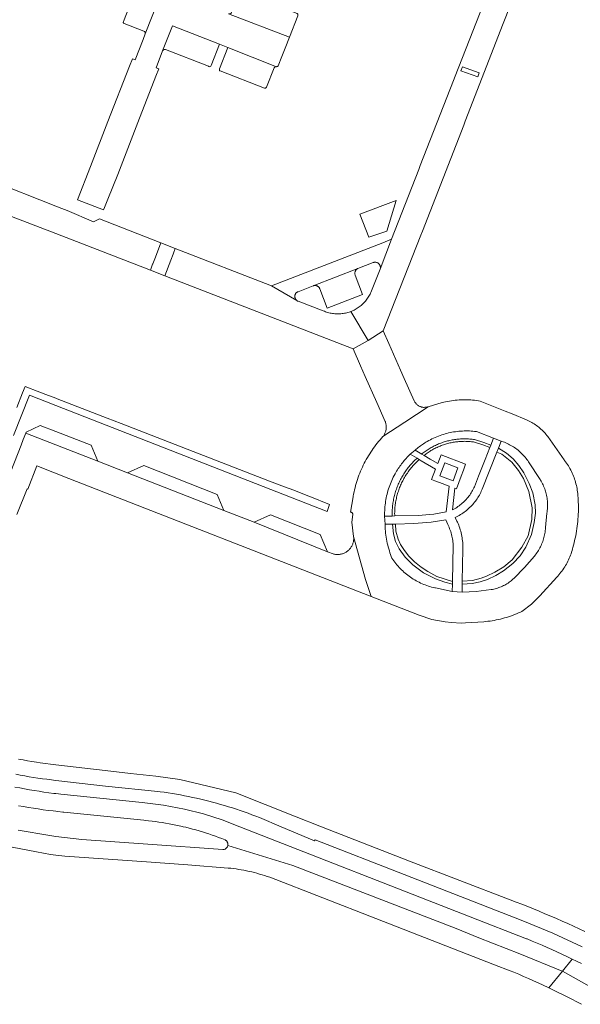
# Model space of a CAD drawing. Extents: x 152825 to 164088, y 457113 to 463005.
# Tile 82 of 256: x 156993 to 157104, y 459465 to 459661. Entities that reach past the tile are written whole.
import ezdxf

# ---------------------------------------------------------------- set-up
doc = ezdxf.new("R2010")
doc.units = 0
doc.header["$LTSCALE"] = 0.5
for name, color, linetype, lineweight in [('B-PV-VH-GESLOTENVERHARDING_ASFALT-GV', 251, 'CONTINUOUS', 18), ('B-PV-VH-ONVERHARD_ZAND-GV', 251, 'CONTINUOUS', 18), ('B-PV-VH-OPENVERHARDING_BETONSTRAATSTEEN-GV', 251, 'CONTINUOUS', 18)]:
    doc.layers.add(name, color=color, linetype=linetype, lineweight=lineweight)

msp = doc.modelspace()

# ---------------------------------------------------------------- linework, layer by layer
at = {"layer": 'B-PV-VH-GESLOTENVERHARDING_ASFALT-GV', "flags": 128}
for points in [[(156991.578, 459578.004), (156994.77, 459586.02), (157000, 459583.977), (157054.074, 459562.85), (157054.548, 459564.249), (157050.6, 459565.81), (157050.182, 459565.975), (157047.386, 459567.063), (157045.53, 459567.75), (157042.59, 459568.89), (157013.042, 459580.357), (157010.204, 459581.455), (157000.234, 459585.307), (157000, 459585.397), (156998.033, 459586.158), (156995.439, 459587.159), (156995.094, 459587.292), (156993.88, 459587.76), (156993.386, 459586.503), (156992.236, 459583.575)], [(157105.379, 459479.105), (157104.258, 459479.634), (157103.133, 459480.156), (157102.005, 459480.67), (157100.874, 459481.177), (157099.739, 459481.677), (157098.601, 459482.17), (157097.46, 459482.655), (157096.316, 459483.132), (157095.168, 459483.603), (157094.018, 459484.066), (157092.865, 459484.521), (157091.709, 459484.969), (157090.55, 459485.41), (157070.458, 459493.143), (157052.944, 459500), (157047.573, 459502.103), (157035.84, 459506.716), (157024.729, 459509.43), (157019.945, 459510.094), (157014.877, 459510.629), (157009.814, 459511.21), (157000, 459512.361), (156996.889, 459512.726), (156996.134, 459512.845), (156995.241, 459512.994), (156994.35, 459513.15), (156993.46, 459513.315), (156992.571, 459513.487)], [(156992.035, 459510.439), (156992.914, 459510.273), (156993.795, 459510.115), (156994.677, 459509.964), (156995.56, 459509.822), (156996.444, 459509.687), (156997.33, 459509.561), (156998.217, 459509.442), (156999.104, 459509.331), (156999.528, 459509.281), (157000, 459509.226), (157009.909, 459508.066), (157020.31, 459507.032), (157020.787, 459506.969), (157021.6, 459506.856), (157022.412, 459506.735), (157023.223, 459506.606), (157024.032, 459506.469), (157024.84, 459506.324), (157025.647, 459506.172), (157026.452, 459506.011), (157027.255, 459505.843), (157028.057, 459505.667), (157028.857, 459505.483), (157029.656, 459505.291), (157030.452, 459505.091), (157031.246, 459504.884), (157032.039, 459504.669), (157032.829, 459504.446), (157033.617, 459504.216), (157034.402, 459503.978), (157035.186, 459503.732), (157035.967, 459503.479), (157036.745, 459503.218), (157037.521, 459502.949), (157038.294, 459502.673), (157039.065, 459502.39), (157039.832, 459502.098), (157040.597, 459501.8), (157044.872, 459500), (157051.567, 459497.181), (157051.644, 459497.387), (157069.405, 459490.439), (157093.02, 459481.22), (157099.004, 459478.747), (157104.874, 459476.016)], [(156992.593, 459504.182), (156993.568, 459504.008), (156994.544, 459503.842), (156995.521, 459503.684), (156996.499, 459503.534), (156997.479, 459503.391), (156998.46, 459503.257), (156999.442, 459503.13), (157000, 459503.063), (157000.424, 459503.011), (157001.408, 459502.901), (157001.571, 459502.883), (157009.533, 459502.107), (157017.502, 459501.293), (157017.802, 459501.264), (157018.483, 459501.191), (157019.163, 459501.111), (157019.842, 459501.022), (157020.521, 459500.926), (157021.198, 459500.822), (157021.873, 459500.71), (157022.548, 459500.59), (157023.221, 459500.462), (157023.892, 459500.326), (157024.562, 459500.183), (157025.23, 459500.032), (157025.362, 459500), (157025.896, 459499.872), (157026.561, 459499.705), (157027.223, 459499.531), (157027.883, 459499.348), (157028.541, 459499.158), (157029.197, 459498.961), (157029.851, 459498.755), (157030.502, 459498.542), (157031.15, 459498.322), (157031.796, 459498.093), (157032.439, 459497.858), (157033.08, 459497.615), (157033.717, 459497.364), (157033.791, 459497.324), (157033.866, 459497.274), (157033.936, 459497.217), (157034.002, 459497.155), (157034.061, 459497.087), (157034.114, 459497.014), (157034.161, 459496.937), (157034.2, 459496.856), (157034.233, 459496.771), (157034.257, 459496.685), (157034.274, 459496.596), (157034.283, 459496.506), (157034.284, 459496.416), (157034.277, 459496.326), (157034.264, 459496.249), (157047.226, 459492.26), (157079.747, 459479.676), (157084.251, 459477.852), (157092.438, 459474.64), (157100.886, 459471.215), (157100.924, 459471.194), (157102.882, 459473.598), (157102.77, 459473.653), (157101.795, 459474.122), (157100.817, 459474.585), (157099.835, 459475.039), (157098.85, 459475.487), (157097.862, 459475.927), (157096.871, 459476.36), (157095.876, 459476.786), (157094.878, 459477.204), (157093.878, 459477.615), (157093.763, 459477.661), (157082.533, 459482.039), (157036.677, 459500), (157033.151, 459501.381), (157029.431, 459502.587), (157025.627, 459503.498), (157021.425, 459504.26), (157017.194, 459504.837), (157001.002, 459506.462), (157000.542, 459506.517), (157000, 459506.585), (156999.571, 459506.639), (156998.602, 459506.769), (156997.633, 459506.907), (156996.666, 459507.052), (156995.7, 459507.206), (156994.735, 459507.368), (156993.772, 459507.537), (156992.81, 459507.714), (156991.849, 459507.899)], [(156988.079, 459496.538), (156996.118, 459494.959), (156998.941, 459494.441), (157000, 459494.326), (157001.795, 459494.13), (157018.061, 459492.991), (157026.288, 459492.394), (157034.314, 459491.761), (157034.844, 459491.704), (157035.373, 459491.64), (157035.901, 459491.567), (157036.428, 459491.487), (157036.953, 459491.398), (157037.477, 459491.302), (157038, 459491.198), (157038.521, 459491.086), (157039.04, 459490.966), (157039.557, 459490.839), (157040.073, 459490.703), (157040.586, 459490.56), (157041.097, 459490.41), (157041.606, 459490.251), (157042.112, 459490.085), (157042.616, 459489.912), (157063.781, 459481.675), (157087.37, 459472.453), (157090.549, 459471.259), (157091.231, 459470.981), (157092.216, 459470.571), (157093.199, 459470.155), (157094.178, 459469.731), (157095.154, 459469.299), (157096.127, 459468.861), (157097.097, 459468.415), (157098.063, 459467.962), (157098.217, 459467.889), (157100.924, 459471.194), (157100.886, 459471.215), (157092.438, 459474.64), (157084.251, 459477.852), (157079.747, 459479.676), (157047.226, 459492.26), (157034.264, 459496.249), (157034.262, 459496.237), (157034.239, 459496.149), (157034.208, 459496.064), (157034.17, 459495.983), (157034.125, 459495.904), (157034.074, 459495.83), (157034.016, 459495.761), (157033.952, 459495.697), (157033.882, 459495.64), (157033.808, 459495.588), (157033.73, 459495.543), (157033.648, 459495.506), (157033.563, 459495.476), (157033.475, 459495.453), (157033.386, 459495.439), (157033.296, 459495.432), (157018.321, 459496.513), (157005.19, 459497.426), (157000, 459498.066), (156998.807, 459498.213), (156992.474, 459499.335)], [(157104.709, 459472.693), (157103.741, 459473.177), (157102.882, 459473.598), (157100.924, 459471.194), (157107.929, 459467.287)], [(157107.929, 459467.287), (157100.924, 459471.194), (157098.217, 459467.889), (157099.026, 459467.501), (157099.985, 459467.034), (157100.941, 459466.559), (157101.893, 459466.077), (157102.841, 459465.588), (157103.786, 459465.091), (157104.727, 459464.588)]]:
    msp.add_lwpolyline(points, dxfattribs=at)
at = {"layer": 'B-PV-VH-ONVERHARD_ZAND-GV', "flags": 128}
for points in [[(157081.78, 459577.312), (157081.544, 459577.317), (157081.308, 459577.317), (157081.073, 459577.314), (157080.837, 459577.306), (157080.602, 459577.294), (157080.367, 459577.278), (157080.132, 459577.258), (157079.898, 459577.234), (157079.664, 459577.206), (157079.431, 459577.173), (157079.198, 459577.137), (157078.966, 459577.096), (157078.734, 459577.052), (157078.504, 459577.003), (157078.274, 459576.95), (157078.046, 459576.894), (157077.818, 459576.833), (157077.591, 459576.768), (157077.366, 459576.7), (157077.142, 459576.627), (157076.919, 459576.551), (157076.698, 459576.47), (157076.477, 459576.386), (157076.259, 459576.298), (157076.042, 459576.206), (157075.827, 459576.111), (157075.613, 459576.011), (157075.401, 459575.908), (157075.191, 459575.801), (157074.983, 459575.691), (157074.777, 459575.577), (157074.573, 459575.459), (157074.371, 459575.338), (157074.171, 459575.213), (157073.973, 459575.085), (157073.778, 459574.953), (157073.585, 459574.818), (157073.394, 459574.68), (157073.206, 459574.538), (157073.02, 459574.393), (157072.901, 459574.297), (157073.366, 459574.021), (157073.439, 459574.08), (157073.619, 459574.217), (157073.802, 459574.352), (157073.986, 459574.483), (157074.173, 459574.611), (157074.363, 459574.736), (157074.554, 459574.858), (157074.747, 459574.976), (157074.943, 459575.091), (157075.14, 459575.202), (157075.339, 459575.31), (157075.541, 459575.414), (157075.744, 459575.515), (157075.948, 459575.613), (157076.155, 459575.706), (157076.363, 459575.797), (157076.572, 459575.883), (157076.783, 459575.966), (157076.996, 459576.045), (157077.209, 459576.12), (157077.424, 459576.192), (157077.641, 459576.26), (157077.858, 459576.324), (157078.077, 459576.384), (157078.296, 459576.441), (157078.517, 459576.494), (157078.738, 459576.542), (157078.96, 459576.587), (157079.183, 459576.628), (157079.407, 459576.666), (157079.631, 459576.699), (157079.856, 459576.728), (157080.081, 459576.753), (157080.307, 459576.775), (157080.533, 459576.793), (157080.759, 459576.806), (157080.985, 459576.816), (157081.212, 459576.821), (157081.439, 459576.823), (157081.665, 459576.821), (157081.892, 459576.815), (157082.118, 459576.805), (157082.345, 459576.791), (157082.571, 459576.773), (157082.796, 459576.751), (157083.021, 459576.725), (157083.246, 459576.695), (157085.088, 459576.13), (157086.476, 459575.58), (157086.66, 459576.045), (157085.266, 459576.597), (157083.421, 459577.165), (157083.188, 459577.198), (157082.954, 459577.228), (157082.72, 459577.253), (157082.485, 459577.274), (157082.25, 459577.291), (157082.015, 459577.304)], [(157089.779, 459574.469), (157088.174, 459575.457), (157087.867, 459574.683), (157088.868, 459574.258), (157090.865, 459572.671), (157092.152, 459571.016), (157093.163, 459569.42), (157094.225, 459566.847), (157094.88, 459563.597), (157094.866, 459561.251), (157094.077, 459557.956), (157092.877, 459555.755), (157090.942, 459553.2), (157089.241, 459551.775), (157087.434, 459550.726), (157085.794, 459549.915), (157084.766, 459549.53), (157083.012, 459549.111), (157080.978, 459548.934), (157080.966, 459548.365), (157082.95, 459548.458), (157084.558, 459548.808), (157085.984, 459549.251), (157087.661, 459550.05), (157089.193, 459551.009), (157091.035, 459552.49), (157092.49, 459554.017), (157093.617, 459555.717), (157094.77, 459558.232), (157095.322, 459560.613), (157095.551, 459562.476), (157095.525, 459564.188), (157095.038, 459566.526), (157094.323, 459568.42), (157093.233, 459570.544), (157092.226, 459572.003), (157091.135, 459573.303)], [(157072.412, 459573.189), (157071.962, 459573.457), (157071.773, 459573.283), (157071.586, 459573.107), (157071.403, 459572.927), (157071.223, 459572.744), (157071.045, 459572.557), (157070.872, 459572.368), (157070.701, 459572.176), (157070.534, 459571.981), (157070.37, 459571.783), (157070.209, 459571.582), (157070.052, 459571.379), (157069.899, 459571.173), (157069.749, 459570.964), (157069.602, 459570.753), (157069.46, 459570.539), (157069.321, 459570.323), (157069.185, 459570.105), (157069.054, 459569.884), (157068.925, 459569.659), (157068.8, 459569.431), (157068.679, 459569.201), (157068.561, 459568.969), (157068.448, 459568.736), (157068.339, 459568.5), (157068.234, 459568.262), (157068.133, 459568.023), (157068.036, 459567.782), (157067.944, 459567.539), (157067.856, 459567.295), (157067.771, 459567.049), (157067.692, 459566.802), (157067.616, 459566.553), (157067.545, 459566.303), (157067.478, 459566.052), (157067.416, 459565.8), (157067.358, 459565.547), (157067.304, 459565.293), (157067.255, 459565.037), (157067.21, 459564.782), (157067.17, 459564.525), (157067.134, 459564.268), (157067.103, 459564.01), (157067.076, 459563.751), (157067.053, 459563.492), (157067.035, 459563.233), (157067.022, 459562.974), (157067.013, 459562.714), (157067.008, 459562.455), (157067.008, 459562.195), (157067.013, 459561.935), (157067.513, 459561.947), (157067.509, 459562.198), (157067.508, 459562.449), (157067.513, 459562.7), (157067.521, 459562.951), (157067.534, 459563.202), (157067.552, 459563.453), (157067.573, 459563.703), (157067.6, 459563.953), (157067.63, 459564.202), (157067.665, 459564.451), (157067.703, 459564.699), (157067.747, 459564.946), (157067.794, 459565.193), (157067.846, 459565.439), (157067.902, 459565.684), (157067.963, 459565.927), (157068.027, 459566.17), (157068.096, 459566.412), (157068.169, 459566.652), (157068.246, 459566.891), (157068.327, 459567.129), (157068.413, 459567.365), (157068.502, 459567.6), (157068.596, 459567.833), (157068.693, 459568.064), (157068.795, 459568.294), (157068.9, 459568.522), (157069.01, 459568.748), (157069.123, 459568.972), (157069.24, 459569.194), (157069.361, 459569.414), (157069.486, 459569.632), (157069.618, 459569.853), (157069.753, 459570.071), (157069.892, 459570.287), (157070.036, 459570.501), (157070.182, 459570.711), (157070.333, 459570.92), (157070.487, 459571.125), (157070.645, 459571.328), (157070.807, 459571.528), (157070.972, 459571.725), (157071.14, 459571.919), (157071.312, 459572.11), (157071.487, 459572.298), (157071.666, 459572.482), (157071.848, 459572.664), (157072.033, 459572.842), (157072.221, 459573.017)], [(157067.724, 459558.888), (157067.651, 459560.335), (157067.102, 459560.32), (157067.253, 459558.369), (157067.699, 459556.884), (157068.393, 459555.416), (157069.634, 459553.711), (157071.113, 459552.216), (157073.271, 459550.624), (157075.663, 459549.42), (157077.492, 459548.745), (157079.022, 459548.361), (157079.033, 459548.89), (157075.88, 459549.909), (157074.127, 459550.868), (157072.776, 459551.749), (157071.43, 459552.831), (157070.329, 459553.918), (157069.461, 459555.057), (157068.7, 459556.265), (157068.195, 459557.326)]]:
    msp.add_lwpolyline(points, close=True, dxfattribs=at)
at = {"layer": 'B-PV-VH-OPENVERHARDING_BETONSTRAATSTEEN-GV', "flags": 128}
for points in [[(157086.584, 459667.662), (157079.539, 459649.593), (157079.226, 459648.79), (157072.614, 459631.832), (157072.305, 459631.039), (157066.87, 459617.1), (157064.619, 459611.16), (157064.613, 459611.143), (157062.775, 459606.482), (157062.727, 459606.377), (157062.621, 459606.161), (157062.508, 459605.949), (157062.388, 459605.741), (157062.262, 459605.537), (157062.128, 459605.337), (157061.988, 459605.142), (157061.842, 459604.951), (157061.689, 459604.766), (157061.53, 459604.585), (157061.365, 459604.41), (157061.195, 459604.241), (157061.019, 459604.077), (157060.838, 459603.92), (157060.651, 459603.768), (157060.46, 459603.623), (157060.264, 459603.484), (157060.063, 459603.352), (157059.858, 459603.226), (157059.649, 459603.108), (157059.436, 459602.996), (157059.22, 459602.892), (157059, 459602.795), (157058.797, 459602.713), (157062.23, 459596.91), (157065.2, 459598.85), (157072.74, 459617.95), (157073.07, 459618.75), (157081.27, 459639.85), (157081.58, 459640.67), (157089.15, 459660.13), (157093.46, 459671.11)], [(157020.744, 459665.509), (157017.806, 459658.035), (157017.392, 459656.952), (157015.801, 459652.888), (157015.264, 459653.098), (157014.69, 459651.624), (157010.38, 459640.56), (157006.93, 459631.64), (157004.335, 459624.98), (157009.523, 459622.954), (157009.579, 459623.093), (157010.38, 459625.09), (157012.36, 459630.03), (157016.34, 459640.37), (157019.919, 459649.593), (157019.921, 459649.598), (157020.495, 459651.078), (157019.971, 459651.28), (157021.281, 459654.669), (157023.215, 459659.649), (157032.6, 459656.013), (157034.301, 459655.366), (157043.99, 459651.515), (157044.07, 459651.519), (157044.147, 459651.543), (157044.216, 459651.585), (157044.272, 459651.643), (157044.312, 459651.713), (157045.052, 459653.568), (157045.053, 459653.571), (157045.675, 459655.176), (157046.533, 459657.393), (157034.434, 459662.081)], [(156991.14, 459621.671), (157000, 459618.235), (157018.829, 459610.93), (157019.292, 459612.153), (157019.315, 459612.214), (157019.826, 459613.564), (157020.902, 459616.404), (157008.68, 459621.16), (157007.49, 459620.61), (157002.24, 459622.87), (157001.2, 459623.26), (157000, 459623.729), (156986.84, 459628.87)], [(156992.25, 459562.21), (156994.26, 459567.33), (156994.418, 459567.268), (156996.238, 459571.925), (157002.601, 459569.439), (157062.801, 459545.91), (157061.73, 459549.257), (157059.329, 459557.819), (157059.333, 459557.776), (157059.344, 459557.616), (157059.348, 459557.455), (157059.343, 459557.295), (157059.33, 459557.135), (157059.309, 459556.976), (157059.28, 459556.818), (157059.243, 459556.661), (157059.199, 459556.507), (157059.147, 459556.355), (157059.087, 459556.206), (157059.021, 459556.06), (157058.947, 459555.918), (157058.866, 459555.779), (157058.778, 459555.645), (157058.683, 459555.515), (157058.583, 459555.39), (157058.476, 459555.27), (157058.363, 459555.156), (157058.245, 459555.047), (157058.121, 459554.945), (157057.993, 459554.849), (157057.86, 459554.759), (157057.722, 459554.676), (157057.581, 459554.6), (157057.436, 459554.531), (157057.288, 459554.469), (157057.137, 459554.415), (157056.983, 459554.369), (157056.827, 459554.33), (157056.67, 459554.299), (157056.511, 459554.276), (157056.351, 459554.26), (157056.191, 459554.253), (157056.03, 459554.254), (157055.87, 459554.263), (157055.71, 459554.279), (157055.552, 459554.304), (157055.394, 459554.337), (157055.239, 459554.377), (157054.11, 459554.81), (157039.49, 459560.69), (157033.5, 459563.03), (157014.26, 459570.55), (157008.348, 459572.862), (157000, 459576.108), (156993.991, 459578.445), (156993.501, 459577.173), (156993.074, 459576.067), (156990.332, 459568.957)]]:
    msp.add_lwpolyline(points, dxfattribs=at)
for points in [[(157016.419, 459667.184), (157016.326, 459667.206), (157016.232, 459667.198), (157016.144, 459667.161), (157016.072, 459667.099), (157016.022, 459667.018), (157013.469, 459660.505), (157013.442, 459660.411), (157013.446, 459660.314), (157013.481, 459660.223), (157013.542, 459660.148), (157013.624, 459660.095), (157017.542, 459658.608), (157017.662, 459658.538), (157017.756, 459658.435), (157017.814, 459658.309), (157017.831, 459658.172), (157017.806, 459658.035), (157020.744, 459665.509)], [(157036.924, 459666.408), (157036.833, 459666.432), (157036.739, 459666.425), (157036.652, 459666.389), (157036.581, 459666.327), (157036.534, 459666.245), (157035.021, 459662.335), (157034.948, 459662.214), (157034.842, 459662.121), (157034.712, 459662.065), (157034.572, 459662.051), (157034.434, 459662.081), (157046.533, 459657.393), (157048.222, 459661.684), (157048.244, 459661.778), (157048.237, 459661.875), (157048.201, 459661.966), (157048.141, 459662.042), (157048.061, 459662.096), (157044.824, 459663.349)], [(157032.6, 459656.013), (157023.215, 459659.649), (157021.281, 459654.669), (157021.357, 459654.782), (157021.462, 459654.868), (157021.588, 459654.921), (157021.723, 459654.936), (157021.856, 459654.912), (157030.393, 459651.595), (157030.503, 459651.527), (157030.63, 459651.506), (157030.756, 459651.535), (157030.861, 459651.61), (157030.929, 459651.72)], [(157043.99, 459651.515), (157034.301, 459655.366), (157032.598, 459651.059), (157032.576, 459650.966), (157032.585, 459650.87), (157032.624, 459650.782), (157032.689, 459650.71), (157032.772, 459650.663), (157041.571, 459647.256), (157041.666, 459647.231), (157041.765, 459647.237), (157041.856, 459647.273), (157041.931, 459647.337), (157041.983, 459647.42), (157043.502, 459651.255), (157043.562, 459651.359), (157043.648, 459651.442), (157043.753, 459651.498), (157043.87, 459651.524)], [(157080.723, 459650.67), (157081.014, 459651.481), (157084.362, 459650.282), (157084.071, 459649.47)], [(157084.362, 459650.282), (157081.014, 459651.481), (157080.723, 459650.67), (157084.071, 459649.47)], [(157065.968, 459618.71), (157067.83, 459624.84), (157060.58, 459622.11), (157062.34, 459617.51)], [(157023.798, 459615.278), (157020.902, 459616.404), (157019.826, 459613.564), (157019.315, 459612.214), (157019.292, 459612.153), (157018.829, 459610.93), (157021.725, 459609.807), (157022.904, 459612.919), (157023.373, 459614.156), (157023.439, 459614.33)], [(157064.619, 459611.16), (157066.87, 459617.1), (157065.138, 459616.426), (157042.99, 459607.81), (157047.988, 459604.919), (157047.954, 459604.948), (157047.89, 459605.011), (157047.831, 459605.08), (157047.779, 459605.153), (157047.733, 459605.231), (157047.695, 459605.313), (157047.664, 459605.398), (157047.64, 459605.485), (157047.625, 459605.574), (157047.617, 459605.664), (157047.617, 459605.754), (157047.625, 459605.844), (157047.641, 459605.933), (157047.666, 459606.02), (157047.697, 459606.105), (157047.736, 459606.187), (157047.782, 459606.264), (157047.835, 459606.338), (157047.894, 459606.406), (157047.958, 459606.469), (157048.028, 459606.526), (157048.103, 459606.577), (157048.182, 459606.62), (157048.265, 459606.657), (157051.26, 459607.83), (157060.184, 459611.294), (157063.242, 459612.466), (157063.329, 459612.495), (157063.418, 459612.517), (157063.509, 459612.53), (157063.6, 459612.536), (157063.692, 459612.533), (157063.783, 459612.523), (157063.873, 459612.505), (157063.961, 459612.479), (157064.046, 459612.445), (157064.128, 459612.404), (157064.207, 459612.356), (157064.28, 459612.302), (157064.349, 459612.241), (157064.412, 459612.175), (157064.469, 459612.103), (157064.52, 459612.026), (157064.564, 459611.946), (157064.6, 459611.862), (157064.629, 459611.775), (157064.651, 459611.686), (157064.664, 459611.595), (157064.67, 459611.503), (157064.668, 459611.412), (157064.657, 459611.321), (157064.639, 459611.231)], [(157042.99, 459607.81), (157023.798, 459615.278), (157023.439, 459614.33), (157023.373, 459614.156), (157022.904, 459612.919), (157021.725, 459609.807), (157059.22, 459595.26), (157062.23, 459596.91), (157058.797, 459602.713), (157058.777, 459602.705), (157058.665, 459602.663), (157058.438, 459602.585), (157058.208, 459602.514), (157057.977, 459602.451), (157057.743, 459602.395), (157057.508, 459602.348), (157057.271, 459602.308), (157057.033, 459602.276), (157056.794, 459602.252), (157056.554, 459602.236), (157056.314, 459602.229), (157056.074, 459602.229), (157055.834, 459602.237), (157055.594, 459602.253), (157055.355, 459602.277), (157055.117, 459602.309), (157054.88, 459602.349), (157054.645, 459602.397), (157054.411, 459602.452), (157054.18, 459602.516), (157053.95, 459602.587), (157053.723, 459602.665), (157053.499, 459602.751), (157053.278, 459602.845), (157048.28, 459604.75), (157048.26, 459604.758), (157048.177, 459604.795), (157048.098, 459604.839), (157048.024, 459604.89), (157047.988, 459604.919)], [(157060.102, 459611.25), (157060.184, 459611.294), (157051.26, 459607.83), (157051.331, 459607.854), (157051.42, 459607.876), (157051.51, 459607.891), (157051.6, 459607.897), (157051.691, 459607.895), (157051.782, 459607.886), (157051.871, 459607.868), (157051.959, 459607.843), (157052.043, 459607.81), (157052.125, 459607.77), (157052.203, 459607.723), (157052.277, 459607.669), (157052.345, 459607.609), (157052.408, 459607.543), (157052.465, 459607.472), (157052.515, 459607.396), (157052.559, 459607.317), (157052.595, 459607.233), (157054.08, 459603.39), (157061.09, 459606.11), (157059.646, 459609.942), (157059.64, 459609.957), (157059.613, 459610.046), (157059.593, 459610.137), (157059.581, 459610.229), (157059.577, 459610.322), (157059.58, 459610.415), (157059.592, 459610.507), (157059.612, 459610.598), (157059.64, 459610.686), (157059.675, 459610.773), (157059.717, 459610.855), (157059.766, 459610.934), (157059.822, 459611.008), (157059.884, 459611.078), (157059.952, 459611.141), (157060.025, 459611.199)], [(157066.32, 459596.359), (157065.2, 459598.85), (157062.23, 459596.91), (157059.22, 459595.26), (157060.722, 459591.844), (157061.63, 459589.78), (157063.941, 459584.562), (157065.633, 459580.751), (157065.654, 459580.697), (157065.704, 459580.55), (157065.746, 459580.4), (157065.781, 459580.249), (157065.808, 459580.096), (157065.827, 459579.941), (157065.838, 459579.786), (157065.841, 459579.631), (157065.836, 459579.475), (157065.823, 459579.321), (157065.802, 459579.167), (157065.774, 459579.014), (157065.737, 459578.863), (157065.693, 459578.714), (157065.641, 459578.567), (157065.582, 459578.424), (157065.515, 459578.283), (157065.441, 459578.146), (157065.36, 459578.013), (157065.273, 459577.885), (157065.179, 459577.761), (157069.515, 459580.658), (157074.152, 459583.731), (157074.056, 459583.698), (157073.929, 459583.662), (157073.801, 459583.634), (157073.671, 459583.614), (157073.54, 459583.602), (157073.408, 459583.597), (157073.277, 459583.601), (157073.146, 459583.613), (157073.015, 459583.632), (157072.887, 459583.66), (157072.76, 459583.695), (157072.635, 459583.738), (157072.514, 459583.788), (157072.396, 459583.846), (157072.281, 459583.911), (157072.17, 459583.982), (157072.065, 459584.06), (157071.964, 459584.145), (157071.868, 459584.235), (157071.778, 459584.331), (157071.694, 459584.433), (157071.616, 459584.539), (157071.545, 459584.65), (157071.481, 459584.764), (157071.424, 459584.883), (157069.433, 459589.355), (157068.696, 459591.012)], [(157081.881, 459585.097), (157081.495, 459585.101), (157081.109, 459585.097), (157080.722, 459585.085), (157080.337, 459585.065), (157079.951, 459585.037), (157079.567, 459585.001), (157079.183, 459584.957), (157078.8, 459584.906), (157078.418, 459584.846), (157078.038, 459584.778), (157077.659, 459584.703), (157077.282, 459584.619), (157076.99, 459584.549), (157074.152, 459583.731), (157069.515, 459580.658), (157065.179, 459577.761), (157064.886, 459577.44), (157064.599, 459577.114), (157064.318, 459576.782), (157064.043, 459576.445), (157063.775, 459576.104), (157063.513, 459575.757), (157063.257, 459575.406), (157063.008, 459575.05), (157062.765, 459574.689), (157062.529, 459574.324), (157062.3, 459573.955), (157062.078, 459573.582), (157061.862, 459573.204), (157061.654, 459572.823), (157061.452, 459572.438), (157061.258, 459572.049), (157061.071, 459571.657), (157060.891, 459571.261), (157060.719, 459570.862), (157060.554, 459570.46), (157060.396, 459570.056), (157060.245, 459569.648), (157060.103, 459569.237), (157059.968, 459568.824), (157059.84, 459568.409), (157059.72, 459567.991), (157059.608, 459567.571), (157059.504, 459567.149), (157059.407, 459566.726), (157059.318, 459566.3), (157059.237, 459565.873), (157059.219, 459565.77), (157058.689, 459562.717), (157058.747, 459562.716), (157058.807, 459562.707), (157058.864, 459562.691), (157058.919, 459562.667), (157058.97, 459562.635), (157059.017, 459562.598), (157059.058, 459562.554), (157059.093, 459562.505), (157059.122, 459562.452), (157059.143, 459562.396), (157059.156, 459562.338), (157059.161, 459562.278), (157059.159, 459562.218), (157059, 459560.74), (157059.329, 459557.819), (157061.73, 459549.257), (157062.801, 459545.91), (157072.38, 459542.17), (157074.927, 459541.332), (157077.564, 459540.841), (157078.84, 459540.69), (157080.77, 459540.6), (157081.61, 459540.62), (157085.25, 459540.854), (157085.67, 459540.894), (157086.089, 459540.943), (157086.508, 459540.999), (157086.925, 459541.063), (157087.34, 459541.135), (157087.755, 459541.215), (157088.168, 459541.303), (157088.579, 459541.399), (157088.988, 459541.502), (157089.395, 459541.613), (157089.8, 459541.732), (157090.202, 459541.859), (157090.602, 459541.993), (157091, 459542.134), (157091.395, 459542.284), (157091.787, 459542.44), (157092.176, 459542.604), (157092.561, 459542.776), (157092.842, 459542.906), (157094.741, 459544.358), (157096.45, 459546.03), (157099.798, 459549.716), (157100.018, 459549.957), (157100.233, 459550.203), (157100.441, 459550.454), (157100.643, 459550.711), (157100.838, 459550.972), (157101.027, 459551.238), (157101.21, 459551.508), (157101.386, 459551.783), (157101.555, 459552.062), (157101.717, 459552.345), (157101.872, 459552.633), (157102.02, 459552.923), (157102.161, 459553.218), (157102.295, 459553.515), (157102.421, 459553.816), (157102.54, 459554.12), (157102.652, 459554.427), (157102.755, 459554.736), (157102.852, 459555.048), (157102.94, 459555.362), (157103.012, 459555.64), (157103.14, 459556.106), (157103.26, 459556.574), (157103.372, 459557.044), (157103.476, 459557.515), (157103.573, 459557.989), (157103.661, 459558.464), (157103.742, 459558.94), (157103.815, 459559.417), (157103.88, 459559.896), (157103.937, 459560.376), (157103.987, 459560.856), (157104.028, 459561.338), (157104.061, 459561.819), (157104.086, 459562.302), (157104.103, 459562.785), (157104.113, 459563.268), (157104.114, 459563.751), (157104.107, 459564.234), (157104.092, 459564.717), (157104.07, 459565.199), (157104.039, 459565.681), (157104.03, 459565.8), (157104.008, 459566.124), (157103.977, 459566.448), (157103.939, 459566.771), (157103.893, 459567.093), (157103.839, 459567.413), (157103.776, 459567.732), (157103.707, 459568.05), (157103.629, 459568.365), (157103.543, 459568.679), (157103.45, 459568.99), (157103.35, 459569.299), (157103.241, 459569.606), (157103.126, 459569.91), (157103.002, 459570.21), (157102.872, 459570.508), (157102.734, 459570.802), (157102.589, 459571.093), (157102.437, 459571.381), (157102.277, 459571.664), (157102.111, 459571.943), (157101.938, 459572.218), (157101.758, 459572.489), (157101.572, 459572.756), (157101.379, 459573.017), (157101.297, 459573.125), (157098.011, 459577.775), (157097.837, 459578.003), (157097.656, 459578.225), (157097.47, 459578.443), (157097.277, 459578.655), (157097.078, 459578.862), (157096.874, 459579.063), (157096.664, 459579.258), (157096.449, 459579.448), (157096.229, 459579.631), (157096.003, 459579.808), (157095.773, 459579.979), (157095.538, 459580.143), (157095.299, 459580.301), (157095.055, 459580.452), (157094.807, 459580.596), (157094.556, 459580.733), (157094.3, 459580.863), (157094.041, 459580.986), (157093.779, 459581.101), (157093.746, 459581.115), (157090.925, 459582.288), (157089.5, 459582.81), (157084.571, 459584.846), (157084.189, 459584.906), (157083.807, 459584.958), (157083.423, 459585.001), (157083.038, 459585.037), (157082.653, 459585.065), (157082.267, 459585.085)], [(157000, 459578.774), (156996.87, 459579.99), (156994.07, 459578.65), (156993.991, 459578.445), (157000, 459576.108), (157008.348, 459572.862), (157007.03, 459576.04)], [(157081.343, 459578.894), (157081.693, 459578.899), (157082.043, 459578.896), (157082.393, 459578.885), (157082.743, 459578.866), (157083.092, 459578.84), (157083.44, 459578.805), (157083.788, 459578.762), (157087.22, 459577.46), (157088.727, 459576.857), (157088.835, 459576.822), (157089.106, 459576.729), (157089.374, 459576.629), (157089.64, 459576.521), (157089.902, 459576.406), (157090.161, 459576.284), (157090.417, 459576.154), (157090.668, 459576.017), (157090.916, 459575.874), (157091.16, 459575.723), (157091.4, 459575.565), (157091.634, 459575.402), (157091.865, 459575.231), (157092.09, 459575.054), (157092.311, 459574.871), (157092.526, 459574.682), (157092.736, 459574.487), (157092.94, 459574.286), (157093.139, 459574.08), (157093.332, 459573.868), (157093.518, 459573.65), (157093.699, 459573.428), (157093.874, 459573.201), (157094.041, 459572.969), (157094.203, 459572.732), (157096.468, 459569.23), (157096.555, 459569.094), (157096.697, 459568.859), (157096.832, 459568.621), (157096.96, 459568.378), (157097.081, 459568.132), (157097.194, 459567.883), (157097.301, 459567.63), (157097.399, 459567.375), (157097.491, 459567.117), (157097.574, 459566.856), (157097.651, 459566.592), (157097.719, 459566.327), (157097.78, 459566.06), (157097.832, 459565.791), (157097.877, 459565.52), (157097.914, 459565.249), (157097.943, 459564.976), (157097.965, 459564.703), (157097.978, 459564.429), (157097.983, 459564.155), (157097.98, 459563.881), (157097.969, 459563.608), (157097.95, 459563.334), (157097.924, 459563.062), (157097.889, 459562.79), (157097.846, 459562.519), (157097.568, 459559.634), (157097.565, 459559.582), (157097.544, 459559.303), (157097.514, 459559.024), (157097.477, 459558.746), (157097.432, 459558.47), (157097.379, 459558.194), (157097.318, 459557.921), (157097.25, 459557.649), (157097.173, 459557.379), (157097.089, 459557.112), (157096.998, 459556.847), (157096.898, 459556.585), (157096.792, 459556.326), (157096.678, 459556.07), (157096.557, 459555.817), (157096.429, 459555.568), (157096.293, 459555.322), (157096.151, 459555.081), (157096.002, 459554.844), (157095.846, 459554.611), (157095.683, 459554.382), (157095.514, 459554.159), (157095.339, 459553.94), (157093.36, 459551.64), (157091.234, 459549.486), (157091.12, 459549.38), (157090.926, 459549.207), (157090.727, 459549.041), (157090.522, 459548.88), (157090.313, 459548.726), (157090.099, 459548.579), (157089.881, 459548.438), (157089.659, 459548.304), (157089.432, 459548.177), (157089.202, 459548.057), (157088.968, 459547.944), (157088.731, 459547.839), (157088.49, 459547.741), (157088.247, 459547.65), (157088.001, 459547.567), (157087.753, 459547.491), (157087.502, 459547.423), (157087.249, 459547.363), (157086.995, 459547.31), (157086.739, 459547.266), (157083.74, 459546.87), (157080.93, 459546.74), (157078.99, 459546.89), (157075.62, 459547.588), (157075.511, 459547.612), (157075.187, 459547.688), (157074.865, 459547.773), (157074.546, 459547.865), (157074.228, 459547.964), (157073.913, 459548.072), (157073.601, 459548.187), (157073.292, 459548.309), (157072.986, 459548.438), (157072.683, 459548.576), (157072.383, 459548.72), (157072.087, 459548.871), (157071.794, 459549.03), (157071.506, 459549.195), (157071.221, 459549.367), (157070.941, 459549.547), (157070.665, 459549.733), (157070.394, 459549.925), (157070.127, 459550.124), (157069.866, 459550.329), (157069.609, 459550.541), (157069.357, 459550.758), (157069.111, 459550.982), (157068.87, 459551.211), (157068.635, 459551.446), (157068.405, 459551.687), (157068.182, 459551.933), (157067.964, 459552.185), (157067.753, 459552.442), (157067.547, 459552.703), (157067.348, 459552.97), (157067.156, 459553.241), (157066.97, 459553.517), (157066.837, 459553.862), (157066.701, 459554.238), (157066.572, 459554.616), (157066.451, 459554.997), (157066.337, 459555.38), (157066.232, 459555.766), (157066.133, 459556.153), (157066.043, 459556.543), (157065.961, 459556.934), (157065.886, 459557.326), (157065.819, 459557.72), (157065.76, 459558.116), (157065.709, 459558.512), (157065.666, 459558.91), (157065.631, 459559.308), (157065.587, 459560.281), (157065.512, 459561.899), (157065.507, 459562.171), (157065.507, 459562.443), (157065.511, 459562.715), (157065.52, 459562.986), (157065.533, 459563.258), (157065.551, 459563.529), (157065.573, 459563.8), (157065.6, 459564.071), (157065.608, 459564.141), (157065.652, 459564.501), (157065.703, 459564.86), (157065.763, 459565.218), (157065.831, 459565.575), (157065.906, 459565.93), (157065.99, 459566.283), (157066.08, 459566.635), (157066.179, 459566.984), (157066.286, 459567.331), (157066.4, 459567.676), (157066.521, 459568.018), (157066.65, 459568.357), (157066.787, 459568.693), (157066.931, 459569.027), (157067.082, 459569.357), (157067.241, 459569.683), (157067.407, 459570.006), (157067.579, 459570.326), (157067.759, 459570.641), (157067.907, 459570.889), (157068.059, 459571.135), (157068.216, 459571.378), (157068.377, 459571.618), (157068.542, 459571.856), (157068.711, 459572.09), (157068.884, 459572.321), (157069.061, 459572.549), (157069.243, 459572.775), (157069.428, 459572.997), (157069.617, 459573.215), (157069.81, 459573.431), (157070.006, 459573.642), (157070.207, 459573.851), (157070.411, 459574.056), (157070.618, 459574.257), (157071.603, 459575.066), (157071.802, 459575.239), (157072.004, 459575.408), (157072.209, 459575.574), (157072.417, 459575.736), (157072.628, 459575.895), (157072.841, 459576.05), (157073.058, 459576.201), (157073.276, 459576.349), (157073.497, 459576.492), (157073.721, 459576.632), (157074.012, 459576.806), (157074.316, 459576.979), (157074.624, 459577.146), (157074.936, 459577.305), (157075.252, 459577.457), (157075.571, 459577.601), (157075.893, 459577.738), (157076.218, 459577.869), (157076.546, 459577.991), (157076.877, 459578.106), (157077.21, 459578.213), (157077.545, 459578.313), (157077.883, 459578.405), (157078.223, 459578.489), (157078.565, 459578.566), (157078.908, 459578.635), (157079.253, 459578.695), (157079.599, 459578.748), (157079.946, 459578.793), (157080.295, 459578.83), (157080.644, 459578.86), (157080.993, 459578.881)], [(157088.727, 459576.857), (157087.22, 459577.46), (157086.66, 459576.045), (157086.476, 459575.58), (157085.543, 459573.221), (157084.218, 459569.87), (157083.39, 459567.776), (157083.283, 459567.541), (157083.162, 459567.294), (157083.034, 459567.051), (157082.899, 459566.812), (157082.758, 459566.576), (157082.609, 459566.345), (157082.454, 459566.119), (157082.292, 459565.897), (157082.124, 459565.68), (157081.949, 459565.468), (157081.769, 459565.26), (157081.582, 459565.059), (157081.39, 459564.863), (157081.192, 459564.672), (157080.988, 459564.488), (157080.78, 459564.309), (157080.566, 459564.137), (157080.347, 459563.97), (157080.124, 459563.811), (157079.895, 459563.657), (157079.663, 459563.511), (157079.02, 459563.18), (157079.51, 459567.48), (157079.83, 459567.35), (157080.755, 459569.873), (157081.193, 459571.067), (157081.63, 459572.26), (157076.77, 459574.11), (157076.1, 459572.4), (157074.609, 459573.284), (157073.366, 459574.021), (157072.901, 459574.297), (157071.603, 459575.066), (157070.618, 459574.257), (157071.962, 459573.457), (157072.412, 459573.189), (157072.784, 459572.968), (157075.67, 459571.25), (157074.88, 459569.21), (157075.5, 459568.973), (157076.441, 459568.613), (157078.38, 459567.87), (157077.79, 459562.77), (157075.33, 459562.33), (157074.417, 459562.25), (157072.25, 459562.06), (157067.513, 459561.947), (157067.013, 459561.935), (157065.512, 459561.899), (157065.587, 459560.281), (157067.102, 459560.32), (157067.651, 459560.335), (157071.31, 459560.43), (157074.8, 459560.71), (157077.71, 459561.14), (157078.099, 459560.256), (157078.107, 459560.239), (157078.234, 459559.962), (157078.353, 459559.683), (157078.465, 459559.401), (157078.57, 459559.115), (157078.667, 459558.827), (157078.756, 459558.537), (157078.838, 459558.244), (157078.911, 459557.95), (157078.978, 459557.653), (157079.036, 459557.355), (157079.086, 459557.055), (157079.129, 459556.755), (157079.163, 459556.453), (157079.19, 459556.15), (157079.033, 459548.89), (157079.022, 459548.361), (157078.99, 459546.89), (157080.93, 459546.74), (157080.966, 459548.365), (157080.978, 459548.934), (157081.12, 459555.34), (157081.118, 459555.666), (157081.109, 459555.991), (157081.091, 459556.317), (157081.065, 459556.641), (157081.031, 459556.965), (157080.99, 459557.288), (157080.94, 459557.61), (157080.883, 459557.931), (157080.817, 459558.25), (157080.744, 459558.567), (157080.663, 459558.883), (157080.575, 459559.196), (157080.479, 459559.507), (157080.375, 459559.816), (157080.263, 459560.122), (157080.144, 459560.425), (157080.018, 459560.725), (157079.926, 459560.932), (157079.591, 459561.668), (157079.852, 459561.791), (157080.109, 459561.922), (157080.363, 459562.06), (157080.613, 459562.204), (157080.859, 459562.356), (157081.1, 459562.514), (157081.337, 459562.679), (157081.569, 459562.851), (157081.797, 459563.028), (157082.019, 459563.212), (157082.236, 459563.402), (157082.448, 459563.599), (157082.654, 459563.801), (157082.855, 459564.008), (157083.05, 459564.221), (157083.239, 459564.439), (157083.421, 459564.663), (157083.598, 459564.891), (157083.768, 459565.124), (157083.931, 459565.362), (157084.088, 459565.604), (157084.238, 459565.851), (157084.382, 459566.102), (157084.518, 459566.356), (157084.647, 459566.614), (157084.769, 459566.876), (157084.884, 459567.141), (157084.954, 459567.314), (157087.867, 459574.683), (157088.174, 459575.457)], [(157080.07, 459571.57), (157079.14, 459568.97), (157076.53, 459569.96), (157077.49, 459572.55)], [(157032.13, 459566.22), (157017.51, 459571.98), (157014.26, 459570.55), (157033.5, 459563.03)], [(157052.67, 459558.23), (157042.75, 459562.15), (157039.49, 459560.69), (157054.11, 459554.81)]]:
    msp.add_lwpolyline(points, close=True, dxfattribs=at)

doc.saveas('drawing.dxf')
